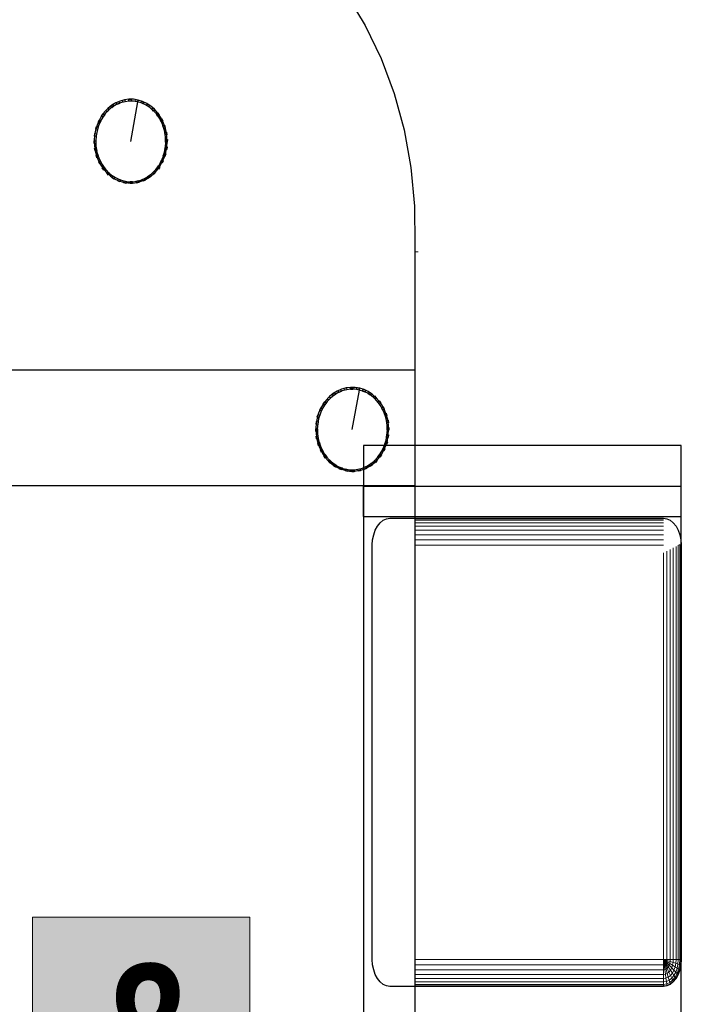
# Model space of a CAD drawing. Header units: millimetres. Extents: x -13157241 to -13144429, y -44179 to -36532.
# Tile 23 of 26: x -13148130 to -13147364, y -41052 to -39918. Entities that reach past the tile are written whole.
import ezdxf

# ---------------------------------------------------------------- set-up
doc = ezdxf.new("R2010")
doc.units = ezdxf.units.MM
doc.header["$MEASUREMENT"] = 0
for name, color, linetype in [('0._RDC (85)_1_0', 7, 'Continuous'), ('0._RDC (85)_1_AAG PRO VRD EP', 7, 'Continuous'), ('0._RDC (85)_1_Portes Archicad', 7, 'Continuous')]:
    doc.layers.add(name, color=color, linetype=linetype)
doc.styles.add('STYLE_GENERE_3', font='txt', dxfattribs={"width": 0.8})

msp = doc.modelspace()

# ---------------------------------------------------------------- hatches: boundary and pattern name
at = {"layer": '0._RDC (85)_1_0', "linetype": 'Continuous', "lineweight": 20, "true_color": 0xff9122}
msp.add_hatch(color=30, dxfattribs=at).paths.add_polyline_path([(-13148115.2, -40951.3), (-13148115.2, -41201.3), (-13147865.2, -41201.3), (-13147865.2, -40951.3)])

# ---------------------------------------------------------------- linework, layer by layer
at = {"layer": '0._RDC (85)_1_0', "color": 250, "linetype": 'Continuous', "lineweight": 0, "true_color": 0x191919}
for p, q in [((-13147675, -40177.4), (-13147675, -40454.7)), ((-13147671.4, -40185.7), (-13147675, -40185.7)), ((-13147675, -40408.4), (-13147602.8, -40408.4)), ((-13147675, -40454.7), (-13148323, -40454.7)), ((-13147675, -40454.7), (-13147675, -41185)), ((-13147675, -40455.5), (-13147572.2, -40455.5)), ((-13147555.7, -40490), (-13147675, -40490)), ((-13147675, -40492.1), (-13147555.6, -40492.1)), ((-13147675, -40492.8), (-13147388.9, -40492.8)), ((-13147675, -40494.5), (-13147388.9, -40494.5)), ((-13147675, -40497.4), (-13147388.9, -40497.4)), ((-13147675, -40501.2), (-13147388.9, -40501.2)), ((-13147675, -40505.9), (-13147388.9, -40505.9)), ((-13147675, -40511.2), (-13147388.9, -40511.2)), ((-13147675, -40517), (-13147388.9, -40517)), ((-13147675, -40523), (-13147388.9, -40523)), ((-13147372, -40523.3), (-13147372, -41000.2)), ((-13147371.2, -40522.9), (-13147370.1, -40522.9)), ((-13147370.1, -40522.4), (-13147370.1, -40522.9)), ((-13147370.1, -40522.9), (-13147369, -40522.9)), ((-13147370.1, -40522.9), (-13147370.1, -41000.2)), ((-13147369, -40521.8), (-13147369, -40522.9)), ((-13147369, -40522.9), (-13147368.6, -40522.9)), ((-13147369, -40522.9), (-13147369, -41000.2)), ((-13147368.7, -40521.6), (-13147368.6, -40522.9)), ((-13147368.6, -40521.6), (-13147368.6, -40522.9)), ((-13147368.6, -40522.9), (-13147368.6, -41000.2)), ((-13147388.9, -40532), (-13147388.9, -41000.2)), ((-13147384.9, -40530), (-13147384.9, -41000.2)), ((-13147381.1, -40528), (-13147381.1, -41000.2)), ((-13147377.6, -40526.2), (-13147377.6, -41000.2)), ((-13147374.5, -40524.6), (-13147374.5, -41000.2)), ((-13147388.9, -41000.2), (-13147675, -41000.2)), ((-13147384.9, -41000.2), (-13147388.9, -41000.2)), ((-13147388.9, -41000.2), (-13147388.9, -41006.2)), ((-13147388.9, -41000.2), (-13147388.1, -41006.1)), ((-13147388.9, -41000.2), (-13147387.4, -41005.7)), ((-13147388.9, -41000.2), (-13147386.7, -41005.2)), ((-13147388.9, -41000.2), (-13147386.1, -41004.4)), ((-13147388.9, -41000.2), (-13147385.6, -41003.5)), ((-13147388.9, -41000.2), (-13147385.2, -41002.5)), ((-13147388.9, -41000.2), (-13147385, -41001.3)), ((-13147384.9, -41000.2), (-13147385, -41001.3)), ((-13147381.1, -41000.2), (-13147384.9, -41000.2)), ((-13147381.1, -41000.2), (-13147381.3, -41002.5)), ((-13147377.6, -41000.2), (-13147381.1, -41000.2)), ((-13147377.6, -41000.2), (-13147377.8, -41003.5)), ((-13147374.5, -41000.2), (-13147377.6, -41000.2)), ((-13147374.5, -41000.2), (-13147374.8, -41004.4)), ((-13147372, -41000.2), (-13147374.5, -41000.2)), ((-13147372, -41000.2), (-13147372.3, -41005.2)), ((-13147370.1, -41000.2), (-13147372, -41000.2)), ((-13147370.1, -41000.2), (-13147370.5, -41005.7)), ((-13147369, -41000.2), (-13147370.1, -41000.2)), ((-13147369, -41000.2), (-13147369.3, -41006.1)), ((-13147368.6, -41000.2), (-13147369, -41000.2)), ((-13147368.6, -41000.2), (-13147369, -41006.2)), ((-13147368.6, -41000.2), (-13147368.6, -41157.9)), ((-13147388.9, -41006.2), (-13147675, -41006.2)), ((-13147388.1, -41006.1), (-13147388.9, -41006.2)), ((-13147388.9, -41006.2), (-13147388.9, -41011.9)), ((-13147387.4, -41011.7), (-13147388.9, -41011.9)), ((-13147387.4, -41005.7), (-13147388.1, -41006.1)), ((-13147388.1, -41006.1), (-13147387.4, -41011.7)), ((-13147386.7, -41005.2), (-13147387.4, -41005.7)), ((-13147387.4, -41005.7), (-13147385.9, -41011)), ((-13147385.9, -41011), (-13147387.4, -41011.7)), ((-13147387.4, -41011.7), (-13147386.7, -41016.9)), ((-13147386.1, -41004.4), (-13147386.7, -41005.2)), ((-13147386.7, -41005.2), (-13147384.6, -41010)), ((-13147385.6, -41003.5), (-13147386.1, -41004.4)), ((-13147386.1, -41004.4), (-13147383.4, -41008.5)), ((-13147384.6, -41010), (-13147385.9, -41011)), ((-13147385.9, -41011), (-13147384.6, -41016)), ((-13147385.2, -41002.5), (-13147385.6, -41003.5)), ((-13147385.6, -41003.5), (-13147382.4, -41006.7)), ((-13147385, -41001.3), (-13147385.2, -41002.5)), ((-13147385.2, -41002.5), (-13147381.7, -41004.7)), ((-13147385, -41001.3), (-13147381.3, -41002.5)), ((-13147383.4, -41008.5), (-13147384.6, -41010)), ((-13147384.6, -41010), (-13147382.6, -41014.4)), ((-13147382.4, -41006.7), (-13147383.4, -41008.5)), ((-13147383.4, -41008.5), (-13147380.9, -41012.3)), ((-13147381.7, -41004.7), (-13147382.4, -41006.7)), ((-13147382.4, -41006.7), (-13147379.5, -41009.7)), ((-13147381.3, -41002.5), (-13147381.7, -41004.7)), ((-13147381.7, -41004.7), (-13147378.5, -41006.7)), ((-13147381.3, -41002.5), (-13147377.8, -41003.5)), ((-13147379.5, -41009.7), (-13147380.9, -41012.3)), ((-13147378.5, -41006.7), (-13147379.5, -41009.7)), ((-13147379.5, -41009.7), (-13147376.9, -41012.3)), ((-13147377.8, -41003.5), (-13147378.5, -41006.7)), ((-13147378.5, -41006.7), (-13147375.6, -41008.5)), ((-13147377.8, -41003.5), (-13147374.8, -41004.4)), ((-13147375.6, -41008.5), (-13147376.9, -41012.3)), ((-13147374.8, -41004.4), (-13147375.6, -41008.5)), ((-13147375.6, -41008.5), (-13147373.3, -41010)), ((-13147374.8, -41004.4), (-13147372.3, -41005.2)), ((-13147373.3, -41010), (-13147374.8, -41014.4)), ((-13147372.3, -41005.2), (-13147373.3, -41010)), ((-13147373.3, -41010), (-13147371.5, -41011)), ((-13147371.5, -41011), (-13147373.3, -41016)), ((-13147372.3, -41005.2), (-13147370.5, -41005.7)), ((-13147370.5, -41011.7), (-13147372.3, -41016.9)), ((-13147370.5, -41005.7), (-13147371.5, -41011)), ((-13147371.5, -41011), (-13147370.5, -41011.7)), ((-13147370.5, -41005.7), (-13147369.3, -41006.1)), ((-13147369.3, -41006.1), (-13147370.5, -41011.7)), ((-13147370.5, -41011.7), (-13147370.1, -41011.9)), ((-13147369, -41006.2), (-13147370.1, -41011.9)), ((-13147369.3, -41006.1), (-13147369, -41006.2)), ((-13147388.9, -41011.9), (-13147675, -41011.9)), ((-13147388.9, -41017.3), (-13147675, -41017.3)), ((-13147388.9, -41021.9), (-13147675, -41021.9)), ((-13147388.9, -41011.9), (-13147388.9, -41017.3)), ((-13147386.7, -41016.9), (-13147388.9, -41017.3)), ((-13147388.9, -41017.3), (-13147388.9, -41021.9)), ((-13147386.1, -41021.5), (-13147388.9, -41021.9)), ((-13147388.9, -41021.9), (-13147388.9, -41025.8)), ((-13147384.6, -41016), (-13147386.7, -41016.9)), ((-13147386.7, -41016.9), (-13147386.1, -41021.5)), ((-13147383.4, -41020.3), (-13147386.1, -41021.5)), ((-13147386.1, -41021.5), (-13147385.6, -41025.3)), ((-13147382.6, -41014.4), (-13147384.6, -41016)), ((-13147384.6, -41016), (-13147383.4, -41020.3)), ((-13147380.9, -41018.3), (-13147383.4, -41020.3)), ((-13147382.4, -41023.8), (-13147383.4, -41020.3)), ((-13147380.9, -41012.3), (-13147382.6, -41014.4)), ((-13147382.6, -41014.4), (-13147380.9, -41018.3)), ((-13147379.5, -41021.4), (-13147382.4, -41023.8)), ((-13147380.9, -41012.3), (-13147378.7, -41015.6)), ((-13147378.7, -41015.6), (-13147380.9, -41018.3)), ((-13147380.9, -41018.3), (-13147379.5, -41021.4)), ((-13147376.9, -41018.3), (-13147379.5, -41021.4)), ((-13147379.5, -41021.4), (-13147378.5, -41023.8)), ((-13147376.9, -41012.3), (-13147378.7, -41015.6)), ((-13147378.7, -41015.6), (-13147376.9, -41018.3)), ((-13147375.6, -41020.3), (-13147378.5, -41023.8)), ((-13147374.8, -41021.5), (-13147377.8, -41025.3)), ((-13147374.5, -41021.9), (-13147377.6, -41025.8)), ((-13147376.9, -41012.3), (-13147374.8, -41014.4)), ((-13147374.8, -41014.4), (-13147376.9, -41018.3)), ((-13147376.9, -41018.3), (-13147375.6, -41020.3)), ((-13147373.3, -41016), (-13147375.6, -41020.3)), ((-13147375.6, -41020.3), (-13147374.8, -41021.5)), ((-13147374.8, -41014.4), (-13147373.3, -41016)), ((-13147372.3, -41016.9), (-13147374.8, -41021.5)), ((-13147374.8, -41021.5), (-13147374.5, -41021.9)), ((-13147372, -41017.3), (-13147374.5, -41021.9)), ((-13147373.3, -41016), (-13147372.3, -41016.9)), ((-13147372.3, -41016.9), (-13147372, -41017.3)), ((-13147370.1, -41011.9), (-13147372, -41017.3)), ((-13147388.9, -41025.8), (-13147675, -41025.8)), ((-13147388.9, -41028.6), (-13147675, -41028.6)), ((-13147388.9, -41030.4), (-13147675, -41030.4)), ((-13147388.9, -41031), (-13147675, -41031)), ((-13147385.6, -41025.3), (-13147388.9, -41025.8)), ((-13147388.9, -41025.8), (-13147388.9, -41028.6)), ((-13147385.2, -41028.1), (-13147388.9, -41028.6)), ((-13147388.9, -41028.6), (-13147388.9, -41030.4)), ((-13147385, -41029.8), (-13147388.9, -41030.4)), ((-13147388.9, -41030.4), (-13147388.9, -41031)), ((-13147384.9, -41030.4), (-13147388.9, -41031)), ((-13147382.4, -41023.8), (-13147385.6, -41025.3)), ((-13147385.6, -41025.3), (-13147385.2, -41028.1)), ((-13147381.7, -41026.4), (-13147385.2, -41028.1)), ((-13147385.2, -41028.1), (-13147385, -41029.8)), ((-13147381.3, -41028.1), (-13147385, -41029.8)), ((-13147385, -41029.8), (-13147384.9, -41030.4)), ((-13147381.1, -41028.6), (-13147384.9, -41030.4)), ((-13147381.7, -41026.4), (-13147382.4, -41023.8)), ((-13147378.5, -41023.8), (-13147381.7, -41026.4)), ((-13147381.3, -41028.1), (-13147381.7, -41026.4)), ((-13147377.8, -41025.3), (-13147381.3, -41028.1)), ((-13147381.1, -41028.6), (-13147381.3, -41028.1)), ((-13147377.6, -41025.8), (-13147381.1, -41028.6)), ((-13147378.5, -41023.8), (-13147377.8, -41025.3)), ((-13147377.8, -41025.3), (-13147377.6, -41025.8))]:
    msp.add_line(p, q, dxfattribs=at)
at = {"layer": '0._RDC (85)_1_0', "color": 7, "linetype": 'Continuous', "lineweight": 30, "flags": 128}
for points in [[(-13147753.5, -39889.7), (-13147732.2, -39925), (-13147714, -39962.9), (-13147699.1, -40003.2), (-13147687.6, -40045.2), (-13147679.7, -40088.6), (-13147675.5, -40132.8), (-13147675, -40177.4), (-13147675, -40454.7)], [(-13148018.5, -40013.6), (-13148015.9, -40012.5)], [(-13148018.5, -40013.6), (-13148015.9, -40012.5)], [(-13148017.8, -40015.8), (-13148018.5, -40013.6)], [(-13148017.8, -40015.8), (-13148018.5, -40013.6)], [(-13148015.9, -40012.5), (-13148015.2, -40014.7)], [(-13148015.9, -40012.5), (-13148015.2, -40014.7)], [(-13148011.5, -40011), (-13148008.8, -40010.5)], [(-13148011.5, -40011), (-13148008.8, -40010.5)], [(-13148011.1, -40013.3), (-13148011.5, -40011)], [(-13148011.1, -40013.3), (-13148011.5, -40011)], [(-13148008.4, -40012.8), (-13148011.1, -40013.3)], [(-13148008.4, -40012.8), (-13148011.1, -40013.3)], [(-13148008.8, -40010.5), (-13148008.4, -40012.8)], [(-13148008.8, -40010.5), (-13148008.4, -40012.8)], [(-13148004.2, -40012.2), (-13148004.2, -40009.9)], [(-13148004.2, -40009.9), (-13148001.5, -40009.9)], [(-13148004.2, -40012.2), (-13148004.2, -40009.9)], [(-13148004.2, -40009.9), (-13148001.5, -40009.9)], [(-13148001.5, -40012.2), (-13148004.2, -40012.2)], [(-13148001.5, -40012.2), (-13148004.2, -40012.2)], [(-13148002.2, -40058.4), (-13147994, -40013)], [(-13148001.5, -40009.9), (-13148001.5, -40012.2)], [(-13148001.5, -40009.9), (-13148001.5, -40012.2)], [(-13147997.2, -40012.5), (-13147996.8, -40010.2)], [(-13147997.2, -40012.5), (-13147996.8, -40010.2)], [(-13147994.5, -40013), (-13147997.2, -40012.5)], [(-13147994.5, -40013), (-13147997.2, -40012.5)], [(-13147996.8, -40010.2), (-13147994.1, -40010.8)], [(-13147996.8, -40010.2), (-13147994.1, -40010.8)], [(-13147994.1, -40010.8), (-13147994.5, -40013)], [(-13147994.1, -40010.8), (-13147994.5, -40013)], [(-13147990.3, -40014.2), (-13147989.7, -40012)], [(-13147990.3, -40014.2), (-13147989.7, -40012)], [(-13147987.8, -40015.3), (-13147990.3, -40014.2)], [(-13147987.8, -40015.3), (-13147990.3, -40014.2)], [(-13147989.7, -40012), (-13147987.1, -40013.1)], [(-13147989.7, -40012), (-13147987.1, -40013.1)], [(-13147987.1, -40013.1), (-13147987.8, -40015.3)], [(-13147987.1, -40013.1), (-13147987.8, -40015.3)], [(-13148030.8, -40022.7), (-13148028.7, -40020.7)], [(-13148030.8, -40022.7), (-13148028.7, -40020.7)], [(-13148029.5, -40024.5), (-13148030.8, -40022.7)], [(-13148029.5, -40024.5), (-13148030.8, -40022.7)], [(-13148027.4, -40022.5), (-13148029.5, -40024.5)], [(-13148027.4, -40022.5), (-13148029.5, -40024.5)], [(-13148028.7, -40020.7), (-13148027.4, -40022.5)], [(-13148028.7, -40020.7), (-13148027.4, -40022.5)], [(-13148025, -40017.6), (-13148022.6, -40016)], [(-13148025, -40017.6), (-13148022.6, -40016)], [(-13148024, -40019.6), (-13148025, -40017.6)], [(-13148024, -40019.6), (-13148025, -40017.6)], [(-13148021.6, -40018), (-13148024, -40019.6)], [(-13148021.6, -40018), (-13148024, -40019.6)], [(-13148022.6, -40016), (-13148021.6, -40018)], [(-13148022.6, -40016), (-13148021.6, -40018)], [(-13148015.2, -40014.7), (-13148017.8, -40015.8)], [(-13148015.2, -40014.7), (-13148017.8, -40015.8)], [(-13147983.9, -40017.2), (-13147982.9, -40015.2)], [(-13147983.9, -40017.2), (-13147982.9, -40015.2)], [(-13147981.5, -40018.8), (-13147983.9, -40017.2)], [(-13147981.5, -40018.8), (-13147983.9, -40017.2)], [(-13147982.9, -40015.2), (-13147980.5, -40016.8)], [(-13147982.9, -40015.2), (-13147980.5, -40016.8)], [(-13147980.5, -40016.8), (-13147981.5, -40018.8)], [(-13147980.5, -40016.8), (-13147981.5, -40018.8)], [(-13147977.9, -40021.5), (-13147976.6, -40019.8)], [(-13147977.9, -40021.5), (-13147976.6, -40019.8)], [(-13147975.8, -40023.5), (-13147977.9, -40021.5)], [(-13147975.8, -40023.5), (-13147977.9, -40021.5)], [(-13147976.6, -40019.8), (-13147974.6, -40021.8)], [(-13147976.6, -40019.8), (-13147974.6, -40021.8)], [(-13147974.6, -40021.8), (-13147975.8, -40023.5)], [(-13147974.6, -40021.8), (-13147975.8, -40023.5)], [(-13147972.7, -40026.9), (-13147971.2, -40025.5)], [(-13147972.7, -40026.9), (-13147971.2, -40025.5)], [(-13147971.2, -40025.5), (-13147969.4, -40027.9)], [(-13147971.2, -40025.5), (-13147969.4, -40027.9)], [(-13148039.7, -40036.2), (-13148038.3, -40033.5)], [(-13148039.7, -40036.2), (-13148038.3, -40033.5)], [(-13148037.9, -40037.3), (-13148039.7, -40036.2)], [(-13148037.9, -40037.3), (-13148039.7, -40036.2)], [(-13148038.3, -40033.5), (-13148036.6, -40034.6)], [(-13148038.3, -40033.5), (-13148036.6, -40034.6)], [(-13148036.6, -40034.6), (-13148037.9, -40037.3)], [(-13148036.6, -40034.6), (-13148037.9, -40037.3)], [(-13148035.7, -40029), (-13148034, -40026.6)], [(-13148035.7, -40029), (-13148034, -40026.6)], [(-13148034.2, -40030.5), (-13148035.7, -40029)], [(-13148034.2, -40030.5), (-13148035.7, -40029)], [(-13148032.4, -40028.1), (-13148034.2, -40030.5)], [(-13148032.4, -40028.1), (-13148034.2, -40030.5)], [(-13148034, -40026.6), (-13148032.4, -40028.1)], [(-13148034, -40026.6), (-13148032.4, -40028.1)], [(-13147971, -40029.3), (-13147972.7, -40026.9)], [(-13147971, -40029.3), (-13147972.7, -40026.9)], [(-13147969.4, -40027.9), (-13147971, -40029.3)], [(-13147969.4, -40027.9), (-13147971, -40029.3)], [(-13147968.4, -40033.3), (-13147966.7, -40032.2)], [(-13147968.4, -40033.3), (-13147966.7, -40032.2)], [(-13147967.1, -40036), (-13147968.4, -40033.3)], [(-13147967.1, -40036), (-13147968.4, -40033.3)], [(-13147965.3, -40034.9), (-13147967.1, -40036)], [(-13147965.3, -40034.9), (-13147967.1, -40036)], [(-13147966.7, -40032.2), (-13147965.3, -40034.9)], [(-13147966.7, -40032.2), (-13147965.3, -40034.9)], [(-13148042.4, -40044), (-13148041.5, -40041.1)], [(-13148042.4, -40044), (-13148041.5, -40041.1)], [(-13148040.6, -40044.8), (-13148042.4, -40044)], [(-13148040.6, -40044.8), (-13148042.4, -40044)], [(-13148041.5, -40041.1), (-13148039.6, -40041.9)], [(-13148041.5, -40041.1), (-13148039.6, -40041.9)], [(-13148039.6, -40041.9), (-13148040.6, -40044.8)], [(-13148039.6, -40041.9), (-13148040.6, -40044.8)], [(-13147965.2, -40040.4), (-13147963.3, -40039.7)], [(-13147965.2, -40040.4), (-13147963.3, -40039.7)], [(-13147964.2, -40043.4), (-13147965.2, -40040.4)], [(-13147964.2, -40043.4), (-13147965.2, -40040.4)], [(-13147962.4, -40042.6), (-13147964.2, -40043.4)], [(-13147962.4, -40042.6), (-13147964.2, -40043.4)], [(-13147963.3, -40039.7), (-13147962.4, -40042.6)], [(-13147963.3, -40039.7), (-13147962.4, -40042.6)], [(-13147963, -40048.1), (-13147961, -40047.7)], [(-13147963, -40048.1), (-13147961, -40047.7)], [(-13147962.5, -40051.2), (-13147963, -40048.1)], [(-13147962.5, -40051.2), (-13147963, -40048.1)], [(-13147961, -40047.7), (-13147960.6, -40050.8)], [(-13147961, -40047.7), (-13147960.6, -40050.8)], [(-13148044.3, -40060.8), (-13148044.3, -40057.6)], [(-13148044.3, -40057.6), (-13148042.3, -40057.6)], [(-13148044.3, -40060.8), (-13148044.3, -40057.6)], [(-13148044.3, -40057.6), (-13148042.3, -40057.6)], [(-13148044, -40052.3), (-13148043.5, -40049.2)], [(-13148044, -40052.3), (-13148043.5, -40049.2)], [(-13148042, -40052.7), (-13148044, -40052.3)], [(-13148042, -40052.7), (-13148044, -40052.3)], [(-13148043.5, -40049.2), (-13148041.6, -40049.6)], [(-13148043.5, -40049.2), (-13148041.6, -40049.6)], [(-13148042.3, -40057.6), (-13148042.3, -40060.8)], [(-13148042.3, -40057.6), (-13148042.3, -40060.8)], [(-13148041.6, -40049.6), (-13148042, -40052.7)], [(-13148041.6, -40049.6), (-13148042, -40052.7)], [(-13147960.6, -40050.8), (-13147962.5, -40051.2)], [(-13147960.6, -40050.8), (-13147962.5, -40051.2)], [(-13147962.1, -40059.3), (-13147962, -40056.1)], [(-13147962.1, -40059.3), (-13147962, -40056.1)], [(-13147960.1, -40059.3), (-13147962.1, -40059.3)], [(-13147960.1, -40059.3), (-13147962.1, -40059.3)], [(-13147962, -40056.1), (-13147960, -40056.1)], [(-13147962, -40056.1), (-13147960, -40056.1)], [(-13147960, -40056.1), (-13147960.1, -40059.3)], [(-13147960, -40056.1), (-13147960.1, -40059.3)], [(-13148042.3, -40060.8), (-13148044.3, -40060.8)], [(-13148042.3, -40060.8), (-13148044.3, -40060.8)], [(-13148043.8, -40066.1), (-13148041.8, -40065.7)], [(-13148043.8, -40066.1), (-13148041.8, -40065.7)], [(-13148043.3, -40069.2), (-13148043.8, -40066.1)], [(-13148043.3, -40069.2), (-13148043.8, -40066.1)], [(-13148041.3, -40068.8), (-13148043.3, -40069.2)], [(-13148041.3, -40068.8), (-13148043.3, -40069.2)], [(-13148041.8, -40065.7), (-13148041.3, -40068.8)], [(-13148041.8, -40065.7), (-13148041.3, -40068.8)], [(-13147962.8, -40067.3), (-13147962.3, -40064.2)], [(-13147962.8, -40067.3), (-13147962.3, -40064.2)], [(-13147960.8, -40067.7), (-13147962.8, -40067.3)], [(-13147960.8, -40067.7), (-13147962.8, -40067.3)], [(-13147962.3, -40064.2), (-13147960.3, -40064.6)], [(-13147962.3, -40064.2), (-13147960.3, -40064.6)], [(-13147960.3, -40064.6), (-13147960.8, -40067.7)], [(-13147960.3, -40064.6), (-13147960.8, -40067.7)], [(-13148042, -40074.3), (-13148040.1, -40073.5)], [(-13148042, -40074.3), (-13148040.1, -40073.5)], [(-13148041.1, -40077.2), (-13148042, -40074.3)], [(-13148041.1, -40077.2), (-13148042, -40074.3)], [(-13148039.2, -40076.5), (-13148041.1, -40077.2)], [(-13148039.2, -40076.5), (-13148041.1, -40077.2)], [(-13148040.1, -40073.5), (-13148039.2, -40076.5)], [(-13148040.1, -40073.5), (-13148039.2, -40076.5)], [(-13148039, -40082), (-13148037.3, -40080.9)], [(-13148039, -40082), (-13148037.3, -40080.9)], [(-13148037.6, -40084.7), (-13148039, -40082)], [(-13148037.6, -40084.7), (-13148039, -40082)], [(-13148037.3, -40080.9), (-13148035.9, -40083.6)], [(-13148037.3, -40080.9), (-13148035.9, -40083.6)], [(-13147967.8, -40082.3), (-13147966.4, -40079.6)], [(-13147967.8, -40082.3), (-13147966.4, -40079.6)], [(-13147966.1, -40083.4), (-13147967.8, -40082.3)], [(-13147966.1, -40083.4), (-13147967.8, -40082.3)], [(-13147966.4, -40079.6), (-13147964.7, -40080.7)], [(-13147966.4, -40079.6), (-13147964.7, -40080.7)], [(-13147964.7, -40080.7), (-13147966.1, -40083.4)], [(-13147964.7, -40080.7), (-13147966.1, -40083.4)], [(-13147964.7, -40075), (-13147963.8, -40072.1)], [(-13147964.7, -40075), (-13147963.8, -40072.1)], [(-13147962.8, -40075.8), (-13147964.7, -40075)], [(-13147962.8, -40075.8), (-13147964.7, -40075)], [(-13147963.8, -40072.1), (-13147961.9, -40072.9)], [(-13147963.8, -40072.1), (-13147961.9, -40072.9)], [(-13147961.9, -40072.9), (-13147962.8, -40075.8)], [(-13147961.9, -40072.9), (-13147962.8, -40075.8)], [(-13148035.9, -40083.6), (-13148037.6, -40084.7)], [(-13148035.9, -40083.6), (-13148037.6, -40084.7)], [(-13148034.9, -40089), (-13148033.4, -40087.5)], [(-13148034.9, -40089), (-13148033.4, -40087.5)], [(-13148033.1, -40091.4), (-13148034.9, -40089)], [(-13148033.1, -40091.4), (-13148034.9, -40089)], [(-13148033.4, -40087.5), (-13148031.6, -40090)], [(-13148033.4, -40087.5), (-13148031.6, -40090)], [(-13148031.6, -40090), (-13148033.1, -40091.4)], [(-13148031.6, -40090), (-13148033.1, -40091.4)], [(-13148029.8, -40095.1), (-13148028.5, -40093.3)], [(-13148029.8, -40095.1), (-13148028.5, -40093.3)], [(-13148028.5, -40093.3), (-13148026.4, -40095.4)], [(-13148028.5, -40093.3), (-13148026.4, -40095.4)], [(-13147976.9, -40094.4), (-13147974.8, -40092.4)], [(-13147976.9, -40094.4), (-13147974.8, -40092.4)], [(-13147974.8, -40092.4), (-13147973.5, -40094.1)], [(-13147974.8, -40092.4), (-13147973.5, -40094.1)], [(-13147971.9, -40088.8), (-13147970.1, -40086.4)], [(-13147971.9, -40088.8), (-13147970.1, -40086.4)], [(-13147970.4, -40090.3), (-13147971.9, -40088.8)], [(-13147970.4, -40090.3), (-13147971.9, -40088.8)], [(-13147968.6, -40087.9), (-13147970.4, -40090.3)], [(-13147968.6, -40087.9), (-13147970.4, -40090.3)], [(-13147970.1, -40086.4), (-13147968.6, -40087.9)], [(-13147970.1, -40086.4), (-13147968.6, -40087.9)], [(-13148027.7, -40097.1), (-13148029.8, -40095.1)], [(-13148027.7, -40097.1), (-13148029.8, -40095.1)], [(-13148026.4, -40095.4), (-13148027.7, -40097.1)], [(-13148026.4, -40095.4), (-13148027.7, -40097.1)], [(-13148023.8, -40100.1), (-13148022.8, -40098.1)], [(-13148023.8, -40100.1), (-13148022.8, -40098.1)], [(-13148021.5, -40101.7), (-13148023.8, -40100.1)], [(-13148021.5, -40101.7), (-13148023.8, -40100.1)], [(-13148022.8, -40098.1), (-13148020.5, -40099.7)], [(-13148022.8, -40098.1), (-13148020.5, -40099.7)], [(-13148020.5, -40099.7), (-13148021.5, -40101.7)], [(-13148020.5, -40099.7), (-13148021.5, -40101.7)], [(-13148017.2, -40103.8), (-13148016.6, -40101.6)], [(-13148017.2, -40103.8), (-13148016.6, -40101.6)], [(-13148014.7, -40104.9), (-13148017.2, -40103.8)], [(-13148014.7, -40104.9), (-13148017.2, -40103.8)], [(-13148016.6, -40101.6), (-13148014, -40102.7)], [(-13148016.6, -40101.6), (-13148014, -40102.7)], [(-13148014, -40102.7), (-13148014.7, -40104.9)], [(-13148014, -40102.7), (-13148014.7, -40104.9)], [(-13148010.2, -40106.1), (-13148009.8, -40103.8)], [(-13148010.2, -40106.1), (-13148009.8, -40103.8)], [(-13148009.8, -40103.8), (-13148007.1, -40104.4)], [(-13148009.8, -40103.8), (-13148007.1, -40104.4)], [(-13148007.1, -40104.4), (-13148007.5, -40106.7)], [(-13148007.1, -40104.4), (-13148007.5, -40106.7)], [(-13148002.9, -40107), (-13148002.9, -40104.7)], [(-13148002.9, -40104.7), (-13148000.1, -40104.7)], [(-13148002.9, -40107), (-13148002.9, -40104.7)], [(-13148002.9, -40104.7), (-13148000.1, -40104.7)], [(-13148000.1, -40104.7), (-13148000.1, -40107)], [(-13148000.1, -40104.7), (-13148000.1, -40107)], [(-13147995.9, -40104.1), (-13147993.2, -40103.6)], [(-13147995.9, -40104.1), (-13147993.2, -40103.6)], [(-13147995.6, -40106.4), (-13147995.9, -40104.1)], [(-13147995.6, -40106.4), (-13147995.9, -40104.1)], [(-13147993.2, -40103.6), (-13147992.9, -40105.9)], [(-13147993.2, -40103.6), (-13147992.9, -40105.9)], [(-13147989.1, -40102.2), (-13147986.5, -40101.1)], [(-13147989.1, -40102.2), (-13147986.5, -40101.1)], [(-13147988.4, -40104.3), (-13147989.1, -40102.2)], [(-13147988.4, -40104.3), (-13147989.1, -40102.2)], [(-13147985.9, -40103.3), (-13147988.4, -40104.3)], [(-13147985.9, -40103.3), (-13147988.4, -40104.3)], [(-13147986.5, -40101.1), (-13147985.9, -40103.3)], [(-13147986.5, -40101.1), (-13147985.9, -40103.3)], [(-13147982.7, -40098.9), (-13147980.4, -40097.3)], [(-13147982.7, -40098.9), (-13147980.4, -40097.3)], [(-13147981.7, -40100.9), (-13147982.7, -40098.9)], [(-13147981.7, -40100.9), (-13147982.7, -40098.9)], [(-13147979.4, -40099.3), (-13147981.7, -40100.9)], [(-13147979.4, -40099.3), (-13147981.7, -40100.9)], [(-13147980.4, -40097.3), (-13147979.4, -40099.3)], [(-13147980.4, -40097.3), (-13147979.4, -40099.3)], [(-13147975.6, -40096.2), (-13147976.9, -40094.4)], [(-13147975.6, -40096.2), (-13147976.9, -40094.4)], [(-13147973.5, -40094.1), (-13147975.6, -40096.2)], [(-13147973.5, -40094.1), (-13147975.6, -40096.2)], [(-13148007.5, -40106.7), (-13148010.2, -40106.1)], [(-13148007.5, -40106.7), (-13148010.2, -40106.1)], [(-13148000.1, -40107), (-13148002.9, -40107)], [(-13148000.1, -40107), (-13148002.9, -40107)], [(-13147992.9, -40105.9), (-13147995.6, -40106.4)], [(-13147992.9, -40105.9), (-13147995.6, -40106.4)], [(-13148323, -40321.5), (-13147675, -40321.5)], [(-13147675, -40321.5), (-13147675, -41815.5)], [(-13147756.4, -40342.6), (-13147753.7, -40342.1)], [(-13147756.4, -40342.6), (-13147753.7, -40342.1)], [(-13147756.1, -40344.9), (-13147756.4, -40342.6)], [(-13147756.1, -40344.9), (-13147756.4, -40342.6)], [(-13147753.7, -40342.1), (-13147753.4, -40344.4)], [(-13147753.7, -40342.1), (-13147753.4, -40344.4)], [(-13147749.1, -40343.8), (-13147749.1, -40341.5)], [(-13147749.1, -40341.5), (-13147746.4, -40341.5)], [(-13147749.1, -40343.8), (-13147749.1, -40341.5)], [(-13147749.1, -40341.5), (-13147746.4, -40341.5)], [(-13147746.4, -40341.5), (-13147746.4, -40343.8)], [(-13147746.4, -40341.5), (-13147746.4, -40343.8)], [(-13147742.1, -40344.1), (-13147741.8, -40341.8)], [(-13147742.1, -40344.1), (-13147741.8, -40341.8)], [(-13147741.8, -40341.8), (-13147739.1, -40342.4)], [(-13147741.8, -40341.8), (-13147739.1, -40342.4)], [(-13147739.1, -40342.4), (-13147739.4, -40344.6)], [(-13147739.1, -40342.4), (-13147739.4, -40344.6)], [(-13147775.7, -40354.3), (-13147773.6, -40352.3)], [(-13147775.7, -40354.3), (-13147773.6, -40352.3)], [(-13147774.4, -40356.1), (-13147775.7, -40354.3)], [(-13147774.4, -40356.1), (-13147775.7, -40354.3)], [(-13147772.3, -40354.1), (-13147774.4, -40356.1)], [(-13147772.3, -40354.1), (-13147774.4, -40356.1)], [(-13147773.6, -40352.3), (-13147772.3, -40354.1)], [(-13147773.6, -40352.3), (-13147772.3, -40354.1)], [(-13147769.9, -40349.2), (-13147767.5, -40347.6)], [(-13147769.9, -40349.2), (-13147767.5, -40347.6)], [(-13147768.9, -40351.1), (-13147769.9, -40349.2)], [(-13147768.9, -40351.1), (-13147769.9, -40349.2)], [(-13147766.5, -40349.6), (-13147768.9, -40351.1)], [(-13147766.5, -40349.6), (-13147768.9, -40351.1)], [(-13147767.5, -40347.6), (-13147766.5, -40349.6)], [(-13147767.5, -40347.6), (-13147766.5, -40349.6)], [(-13147763.4, -40345.2), (-13147760.8, -40344.1)], [(-13147763.4, -40345.2), (-13147760.8, -40344.1)], [(-13147762.7, -40347.4), (-13147763.4, -40345.2)], [(-13147762.7, -40347.4), (-13147763.4, -40345.2)], [(-13147760.1, -40346.3), (-13147762.7, -40347.4)], [(-13147760.1, -40346.3), (-13147762.7, -40347.4)], [(-13147760.8, -40344.1), (-13147760.1, -40346.3)], [(-13147760.8, -40344.1), (-13147760.1, -40346.3)], [(-13147753.4, -40344.4), (-13147756.1, -40344.9)], [(-13147753.4, -40344.4), (-13147756.1, -40344.9)], [(-13147746.4, -40343.8), (-13147749.1, -40343.8)], [(-13147746.4, -40343.8), (-13147749.1, -40343.8)], [(-13147747.1, -40390), (-13147738.9, -40344.6)], [(-13147739.4, -40344.6), (-13147742.1, -40344.1)], [(-13147739.4, -40344.6), (-13147742.1, -40344.1)], [(-13147735.3, -40345.8), (-13147734.6, -40343.6)], [(-13147735.3, -40345.8), (-13147734.6, -40343.6)], [(-13147732.7, -40346.9), (-13147735.3, -40345.8)], [(-13147732.7, -40346.9), (-13147735.3, -40345.8)], [(-13147734.6, -40343.6), (-13147732, -40344.7)], [(-13147734.6, -40343.6), (-13147732, -40344.7)], [(-13147732, -40344.7), (-13147732.7, -40346.9)], [(-13147732, -40344.7), (-13147732.7, -40346.9)], [(-13147728.8, -40348.8), (-13147727.8, -40346.8)], [(-13147728.8, -40348.8), (-13147727.8, -40346.8)], [(-13147726.4, -40350.4), (-13147728.8, -40348.8)], [(-13147726.4, -40350.4), (-13147728.8, -40348.8)], [(-13147727.8, -40346.8), (-13147725.4, -40348.4)], [(-13147727.8, -40346.8), (-13147725.4, -40348.4)], [(-13147725.4, -40348.4), (-13147726.4, -40350.4)], [(-13147725.4, -40348.4), (-13147726.4, -40350.4)], [(-13147722.8, -40353.1), (-13147721.6, -40351.3)], [(-13147722.8, -40353.1), (-13147721.6, -40351.3)], [(-13147720.8, -40355.1), (-13147722.8, -40353.1)], [(-13147720.8, -40355.1), (-13147722.8, -40353.1)], [(-13147721.6, -40351.3), (-13147719.5, -40353.4)], [(-13147721.6, -40351.3), (-13147719.5, -40353.4)], [(-13147719.5, -40353.4), (-13147720.8, -40355.1)], [(-13147719.5, -40353.4), (-13147720.8, -40355.1)], [(-13147784.6, -40367.8), (-13147783.2, -40365.1)], [(-13147784.6, -40367.8), (-13147783.2, -40365.1)], [(-13147783.2, -40365.1), (-13147781.5, -40366.2)], [(-13147783.2, -40365.1), (-13147781.5, -40366.2)], [(-13147780.7, -40360.6), (-13147778.9, -40358.2)], [(-13147780.7, -40360.6), (-13147778.9, -40358.2)], [(-13147779.1, -40362.1), (-13147780.7, -40360.6)], [(-13147779.1, -40362.1), (-13147780.7, -40360.6)], [(-13147777.4, -40359.7), (-13147779.1, -40362.1)], [(-13147777.4, -40359.7), (-13147779.1, -40362.1)], [(-13147778.9, -40358.2), (-13147777.4, -40359.7)], [(-13147778.9, -40358.2), (-13147777.4, -40359.7)], [(-13147717.7, -40358.5), (-13147716.1, -40357)], [(-13147717.7, -40358.5), (-13147716.1, -40357)], [(-13147715.9, -40360.9), (-13147717.7, -40358.5)], [(-13147715.9, -40360.9), (-13147717.7, -40358.5)], [(-13147716.1, -40357), (-13147714.4, -40359.5)], [(-13147716.1, -40357), (-13147714.4, -40359.5)], [(-13147714.4, -40359.5), (-13147715.9, -40360.9)], [(-13147714.4, -40359.5), (-13147715.9, -40360.9)], [(-13147713.4, -40364.9), (-13147711.6, -40363.7)], [(-13147713.4, -40364.9), (-13147711.6, -40363.7)], [(-13147712, -40367.6), (-13147713.4, -40364.9)], [(-13147712, -40367.6), (-13147713.4, -40364.9)], [(-13147711.6, -40363.7), (-13147710.3, -40366.5)], [(-13147711.6, -40363.7), (-13147710.3, -40366.5)], [(-13147787.4, -40375.6), (-13147786.4, -40372.7)], [(-13147787.4, -40375.6), (-13147786.4, -40372.7)], [(-13147785.5, -40376.4), (-13147787.4, -40375.6)], [(-13147785.5, -40376.4), (-13147787.4, -40375.6)], [(-13147786.4, -40372.7), (-13147784.5, -40373.5)], [(-13147786.4, -40372.7), (-13147784.5, -40373.5)], [(-13147784.5, -40373.5), (-13147785.5, -40376.4)], [(-13147784.5, -40373.5), (-13147785.5, -40376.4)], [(-13147782.9, -40368.9), (-13147784.6, -40367.8)], [(-13147782.9, -40368.9), (-13147784.6, -40367.8)], [(-13147781.5, -40366.2), (-13147782.9, -40368.9)], [(-13147781.5, -40366.2), (-13147782.9, -40368.9)], [(-13147710.3, -40366.5), (-13147712, -40367.6)], [(-13147710.3, -40366.5), (-13147712, -40367.6)], [(-13147710.1, -40372), (-13147708.2, -40371.2)], [(-13147710.1, -40372), (-13147708.2, -40371.2)], [(-13147709.1, -40375), (-13147710.1, -40372)], [(-13147709.1, -40375), (-13147710.1, -40372)], [(-13147707.3, -40374.2), (-13147709.1, -40375)], [(-13147707.3, -40374.2), (-13147709.1, -40375)], [(-13147708.2, -40371.2), (-13147707.3, -40374.2)], [(-13147708.2, -40371.2), (-13147707.3, -40374.2)], [(-13147788.9, -40383.9), (-13147788.4, -40380.8)], [(-13147788.9, -40383.9), (-13147788.4, -40380.8)], [(-13147787, -40384.3), (-13147788.9, -40383.9)], [(-13147787, -40384.3), (-13147788.9, -40383.9)], [(-13147788.4, -40380.8), (-13147786.5, -40381.2)], [(-13147788.4, -40380.8), (-13147786.5, -40381.2)], [(-13147786.5, -40381.2), (-13147787, -40384.3)], [(-13147786.5, -40381.2), (-13147787, -40384.3)], [(-13147707.9, -40379.7), (-13147706, -40379.3)], [(-13147707.9, -40379.7), (-13147706, -40379.3)], [(-13147707.5, -40382.8), (-13147707.9, -40379.7)], [(-13147707.5, -40382.8), (-13147707.9, -40379.7)], [(-13147705.5, -40382.4), (-13147707.5, -40382.8)], [(-13147705.5, -40382.4), (-13147707.5, -40382.8)], [(-13147707, -40390.9), (-13147707, -40387.7)], [(-13147707, -40387.7), (-13147705, -40387.7)], [(-13147707, -40390.9), (-13147707, -40387.7)], [(-13147707, -40387.7), (-13147705, -40387.7)], [(-13147706, -40379.3), (-13147705.5, -40382.4)], [(-13147706, -40379.3), (-13147705.5, -40382.4)], [(-13147705, -40387.7), (-13147705, -40390.9)], [(-13147705, -40387.7), (-13147705, -40390.9)], [(-13147789.2, -40392.4), (-13147789.2, -40389.2)], [(-13147789.2, -40389.2), (-13147787.2, -40389.2)], [(-13147789.2, -40392.4), (-13147789.2, -40389.2)], [(-13147789.2, -40389.2), (-13147787.2, -40389.2)], [(-13147787.2, -40392.4), (-13147789.2, -40392.4)], [(-13147787.2, -40392.4), (-13147789.2, -40392.4)], [(-13147788.7, -40397.7), (-13147786.7, -40397.3)], [(-13147788.7, -40397.7), (-13147786.7, -40397.3)], [(-13147788.2, -40400.8), (-13147788.7, -40397.7)], [(-13147788.2, -40400.8), (-13147788.7, -40397.7)], [(-13147787.2, -40389.2), (-13147787.2, -40392.4)], [(-13147787.2, -40389.2), (-13147787.2, -40392.4)], [(-13147786.7, -40397.3), (-13147786.3, -40400.4)], [(-13147786.7, -40397.3), (-13147786.3, -40400.4)], [(-13147707.7, -40398.9), (-13147707.2, -40395.8)], [(-13147707.7, -40398.9), (-13147707.2, -40395.8)], [(-13147705.7, -40399.3), (-13147707.7, -40398.9)], [(-13147705.7, -40399.3), (-13147707.7, -40398.9)], [(-13147707.2, -40395.8), (-13147705.3, -40396.2)], [(-13147707.2, -40395.8), (-13147705.3, -40396.2)], [(-13147705, -40390.9), (-13147707, -40390.9)], [(-13147705, -40390.9), (-13147707, -40390.9)], [(-13147705.3, -40396.2), (-13147705.7, -40399.3)], [(-13147705.3, -40396.2), (-13147705.7, -40399.3)], [(-13147786.3, -40400.4), (-13147788.2, -40400.8)], [(-13147786.3, -40400.4), (-13147788.2, -40400.8)], [(-13147786.9, -40405.9), (-13147785, -40405.1)], [(-13147786.9, -40405.9), (-13147785, -40405.1)], [(-13147786, -40408.8), (-13147786.9, -40405.9)], [(-13147786, -40408.8), (-13147786.9, -40405.9)], [(-13147784.1, -40408.1), (-13147786, -40408.8)], [(-13147784.1, -40408.1), (-13147786, -40408.8)], [(-13147785, -40405.1), (-13147784.1, -40408.1)], [(-13147785, -40405.1), (-13147784.1, -40408.1)], [(-13147734.3, -40408.4), (-13147734.3, -41747.2)], [(-13147368.6, -40408.4), (-13147372.4, -40408.4), (-13147734.3, -40408.4)], [(-13147712.7, -40413.9), (-13147711.3, -40411.1)], [(-13147712.7, -40413.9), (-13147711.3, -40411.1)], [(-13147711.3, -40411.1), (-13147709.6, -40412.3)], [(-13147711.3, -40411.1), (-13147709.6, -40412.3)], [(-13147709.6, -40406.6), (-13147708.7, -40403.7)], [(-13147709.6, -40406.6), (-13147708.7, -40403.7)], [(-13147707.8, -40407.4), (-13147709.6, -40406.6)], [(-13147707.8, -40407.4), (-13147709.6, -40406.6)], [(-13147708.7, -40403.7), (-13147706.8, -40404.5)], [(-13147708.7, -40403.7), (-13147706.8, -40404.5)], [(-13147706.8, -40404.5), (-13147707.8, -40407.4)], [(-13147706.8, -40404.5), (-13147707.8, -40407.4)], [(-13147368.6, -41700.4), (-13147368.6, -40408.4)], [(-13147368.6, -41747.2), (-13147368.6, -40408.4)], [(-13147783.9, -40413.6), (-13147782.2, -40412.5)], [(-13147783.9, -40413.6), (-13147782.2, -40412.5)], [(-13147782.6, -40416.3), (-13147783.9, -40413.6)], [(-13147782.6, -40416.3), (-13147783.9, -40413.6)], [(-13147780.8, -40415.2), (-13147782.6, -40416.3)], [(-13147780.8, -40415.2), (-13147782.6, -40416.3)], [(-13147782.2, -40412.5), (-13147780.8, -40415.2)], [(-13147782.2, -40412.5), (-13147780.8, -40415.2)], [(-13147779.8, -40420.6), (-13147778.3, -40419.1)], [(-13147779.8, -40420.6), (-13147778.3, -40419.1)], [(-13147778.1, -40423), (-13147779.8, -40420.6)], [(-13147778.1, -40423), (-13147779.8, -40420.6)], [(-13147778.3, -40419.1), (-13147776.5, -40421.6)], [(-13147778.3, -40419.1), (-13147776.5, -40421.6)], [(-13147776.5, -40421.6), (-13147778.1, -40423)], [(-13147776.5, -40421.6), (-13147778.1, -40423)], [(-13147716.8, -40420.4), (-13147715.1, -40418)], [(-13147716.8, -40420.4), (-13147715.1, -40418)], [(-13147715.3, -40421.9), (-13147716.8, -40420.4)], [(-13147715.3, -40421.9), (-13147716.8, -40420.4)], [(-13147713.5, -40419.5), (-13147715.3, -40421.9)], [(-13147713.5, -40419.5), (-13147715.3, -40421.9)], [(-13147715.1, -40418), (-13147713.5, -40419.5)], [(-13147715.1, -40418), (-13147713.5, -40419.5)], [(-13147711, -40415), (-13147712.7, -40413.9)], [(-13147711, -40415), (-13147712.7, -40413.9)], [(-13147709.6, -40412.3), (-13147711, -40415)], [(-13147709.6, -40412.3), (-13147711, -40415)], [(-13147774.7, -40426.7), (-13147773.4, -40424.9)], [(-13147774.7, -40426.7), (-13147773.4, -40424.9)], [(-13147772.6, -40428.7), (-13147774.7, -40426.7)], [(-13147772.6, -40428.7), (-13147774.7, -40426.7)], [(-13147773.4, -40424.9), (-13147771.3, -40427)], [(-13147773.4, -40424.9), (-13147771.3, -40427)], [(-13147771.3, -40427), (-13147772.6, -40428.7)], [(-13147771.3, -40427), (-13147772.6, -40428.7)], [(-13147768.8, -40431.7), (-13147767.8, -40429.7)], [(-13147768.8, -40431.7), (-13147767.8, -40429.7)], [(-13147766.4, -40433.3), (-13147768.8, -40431.7)], [(-13147766.4, -40433.3), (-13147768.8, -40431.7)], [(-13147767.8, -40429.7), (-13147765.4, -40431.3)], [(-13147767.8, -40429.7), (-13147765.4, -40431.3)], [(-13147765.4, -40431.3), (-13147766.4, -40433.3)], [(-13147765.4, -40431.3), (-13147766.4, -40433.3)], [(-13147762.2, -40435.4), (-13147761.5, -40433.2)], [(-13147762.2, -40435.4), (-13147761.5, -40433.2)], [(-13147761.5, -40433.2), (-13147758.9, -40434.3)], [(-13147761.5, -40433.2), (-13147758.9, -40434.3)], [(-13147734, -40433.8), (-13147731.5, -40432.7)], [(-13147734, -40433.8), (-13147731.5, -40432.7)], [(-13147733.4, -40435.9), (-13147734, -40433.8)], [(-13147733.4, -40435.9), (-13147734, -40433.8)], [(-13147731.5, -40432.7), (-13147730.8, -40434.9)], [(-13147731.5, -40432.7), (-13147730.8, -40434.9)], [(-13147727.6, -40430.5), (-13147725.3, -40428.9)], [(-13147727.6, -40430.5), (-13147725.3, -40428.9)], [(-13147726.7, -40432.5), (-13147727.6, -40430.5)], [(-13147726.7, -40432.5), (-13147727.6, -40430.5)], [(-13147724.3, -40430.9), (-13147726.7, -40432.5)], [(-13147724.3, -40430.9), (-13147726.7, -40432.5)], [(-13147725.3, -40428.9), (-13147724.3, -40430.9)], [(-13147725.3, -40428.9), (-13147724.3, -40430.9)], [(-13147721.8, -40426), (-13147719.7, -40424)], [(-13147721.8, -40426), (-13147719.7, -40424)], [(-13147720.6, -40427.8), (-13147721.8, -40426)], [(-13147720.6, -40427.8), (-13147721.8, -40426)], [(-13147718.5, -40425.7), (-13147720.6, -40427.8)], [(-13147718.5, -40425.7), (-13147720.6, -40427.8)], [(-13147719.7, -40424), (-13147718.5, -40425.7)], [(-13147719.7, -40424), (-13147718.5, -40425.7)], [(-13147759.6, -40436.5), (-13147762.2, -40435.4)], [(-13147759.6, -40436.5), (-13147762.2, -40435.4)], [(-13147758.9, -40434.3), (-13147759.6, -40436.5)], [(-13147758.9, -40434.3), (-13147759.6, -40436.5)], [(-13147755.1, -40437.7), (-13147754.8, -40435.4)], [(-13147755.1, -40437.7), (-13147754.8, -40435.4)], [(-13147752.4, -40438.3), (-13147755.1, -40437.7)], [(-13147752.4, -40438.3), (-13147755.1, -40437.7)], [(-13147754.8, -40435.4), (-13147752.1, -40436)], [(-13147754.8, -40435.4), (-13147752.1, -40436)], [(-13147752.1, -40436), (-13147752.4, -40438.3)], [(-13147752.1, -40436), (-13147752.4, -40438.3)], [(-13147747.8, -40438.6), (-13147747.8, -40436.3)], [(-13147747.8, -40436.3), (-13147745.1, -40436.3)], [(-13147747.8, -40438.6), (-13147747.8, -40436.3)], [(-13147747.8, -40436.3), (-13147745.1, -40436.3)], [(-13147745.1, -40438.6), (-13147747.8, -40438.6)], [(-13147745.1, -40438.6), (-13147747.8, -40438.6)], [(-13147745.1, -40436.3), (-13147745.1, -40438.6)], [(-13147745.1, -40436.3), (-13147745.1, -40438.6)], [(-13147740.8, -40435.7), (-13147738.1, -40435.2)], [(-13147740.8, -40435.7), (-13147738.1, -40435.2)], [(-13147740.5, -40438), (-13147740.8, -40435.7)], [(-13147740.5, -40438), (-13147740.8, -40435.7)], [(-13147737.8, -40437.5), (-13147740.5, -40438)], [(-13147737.8, -40437.5), (-13147740.5, -40438)], [(-13147738.1, -40435.2), (-13147737.8, -40437.5)], [(-13147738.1, -40435.2), (-13147737.8, -40437.5)], [(-13147730.8, -40434.9), (-13147733.4, -40435.9)], [(-13147730.8, -40434.9), (-13147733.4, -40435.9)], [(-13147675, -40454.7), (-13148323, -40454.7)], [(-13147734.3, -40490), (-13147734.3, -40455.5)], [(-13147368.6, -40455.5), (-13147734.3, -40455.5)], [(-13147368.6, -40490), (-13147368.6, -40455.5)], [(-13147734.3, -40490), (-13147368.6, -40490)]]:
    msp.add_lwpolyline(points, dxfattribs=at)
for points in [[(-13148043, -40069.4), (-13148041.5, -40075.2), (-13148039.3, -40080.7), (-13148036.6, -40085.9), (-13148033.3, -40090.6), (-13148029.5, -40094.9), (-13148025.3, -40098.5), (-13148020.7, -40101.5), (-13148015.9, -40103.9), (-13148010.8, -40105.5), (-13148005.6, -40106.3), (-13148000.3, -40106.4), (-13147995.1, -40105.8), (-13147990, -40104.3), (-13147985, -40102.2), (-13147980.4, -40099.4), (-13147976.1, -40095.9), (-13147972.2, -40091.8), (-13147968.8, -40087.2), (-13147965.9, -40082.1), (-13147963.5, -40076.7), (-13147961.8, -40070.9), (-13147960.8, -40065), (-13147960.3, -40059), (-13147960.6, -40052.9), (-13147961.5, -40046.9), (-13147963, -40041.1), (-13147965.2, -40035.6), (-13147967.9, -40030.4), (-13147971.2, -40025.7), (-13147975, -40021.4), (-13147979.2, -40017.8), (-13147983.8, -40014.8), (-13147988.6, -40012.5), (-13147993.7, -40010.9), (-13147998.9, -40010), (-13148004.2, -40009.9), (-13148009.4, -40010.6), (-13148014.5, -40012), (-13148019.5, -40014.1), (-13148024.1, -40016.9), (-13148028.4, -40020.4), (-13148032.3, -40024.5), (-13148035.7, -40029.1), (-13148038.6, -40034.2), (-13148041, -40039.6), (-13148042.7, -40045.4), (-13148043.7, -40051.3), (-13148044.2, -40057.4), (-13148043.9, -40063.4)], [(-13148035.2, -40085.1), (-13148032, -40089.7), (-13148028.4, -40093.7), (-13148024.3, -40097.3), (-13148019.9, -40100.1), (-13148015.3, -40102.4), (-13148010.4, -40103.9), (-13148005.4, -40104.8), (-13148000.3, -40104.9), (-13147995.3, -40104.2), (-13147990.4, -40102.9), (-13147985.6, -40100.8), (-13147981.1, -40098.1), (-13147977, -40094.7), (-13147973.3, -40090.8), (-13147970, -40086.4), (-13147967.2, -40081.5), (-13147964.9, -40076.3), (-13147963.3, -40070.7), (-13147962.3, -40065), (-13147961.9, -40059.2), (-13147962.1, -40053.4), (-13147963, -40047.6), (-13147964.5, -40042.1), (-13147966.5, -40036.7), (-13147969.2, -40031.8), (-13147972.3, -40027.2), (-13147976, -40023.1), (-13147980, -40019.6), (-13147984.4, -40016.7), (-13147989.1, -40014.5), (-13147994, -40013), (-13147999, -40012.1), (-13148004, -40012), (-13148009.1, -40012.7), (-13148014, -40014), (-13148018.7, -40016.1), (-13148023.2, -40018.8), (-13148027.3, -40022.2), (-13148031.1, -40026.1), (-13148034.4, -40030.5), (-13148037.2, -40035.4), (-13148039.4, -40040.6), (-13148041, -40046.1), (-13148042.1, -40051.9), (-13148042.5, -40057.7), (-13148042.2, -40063.5), (-13148041.4, -40069.3), (-13148039.9, -40074.8), (-13148037.8, -40080.1)], [(-13147787.9, -40401), (-13147786.4, -40406.8), (-13147784.2, -40412.3), (-13147781.5, -40417.5), (-13147778.2, -40422.2), (-13147774.4, -40426.5), (-13147770.2, -40430.1), (-13147765.6, -40433.1), (-13147760.8, -40435.4), (-13147755.7, -40437), (-13147750.5, -40437.9), (-13147745.2, -40438), (-13147740, -40437.3), (-13147734.9, -40435.9), (-13147730, -40433.8), (-13147725.3, -40431), (-13147721, -40427.5), (-13147717.1, -40423.4), (-13147713.7, -40418.8), (-13147710.8, -40413.7), (-13147708.5, -40408.3), (-13147706.8, -40402.5), (-13147705.7, -40396.6), (-13147705.3, -40390.5), (-13147705.5, -40384.5), (-13147706.4, -40378.5), (-13147708, -40372.7), (-13147710.1, -40367.2), (-13147712.9, -40362), (-13147716.1, -40357.3), (-13147719.9, -40353), (-13147724.1, -40349.4), (-13147728.7, -40346.4), (-13147733.6, -40344), (-13147738.6, -40342.4), (-13147743.8, -40341.6), (-13147749.1, -40341.5), (-13147754.3, -40342.1), (-13147759.5, -40343.6), (-13147764.4, -40345.7), (-13147769, -40348.5), (-13147773.3, -40352), (-13147777.2, -40356.1), (-13147780.7, -40360.7), (-13147783.6, -40365.8), (-13147785.9, -40371.2), (-13147787.6, -40377), (-13147788.7, -40382.9), (-13147789.1, -40388.9), (-13147788.8, -40395)], [(-13147780.1, -40416.7), (-13147776.9, -40421.3), (-13147773.3, -40425.3), (-13147769.2, -40428.8), (-13147764.9, -40431.7), (-13147760.2, -40434), (-13147755.3, -40435.5), (-13147750.3, -40436.3), (-13147745.2, -40436.4), (-13147740.2, -40435.8), (-13147735.3, -40434.5), (-13147730.5, -40432.4), (-13147726.1, -40429.7), (-13147721.9, -40426.3), (-13147718.2, -40422.4), (-13147714.9, -40418), (-13147712.1, -40413.1), (-13147709.9, -40407.9), (-13147708.2, -40402.3), (-13147707.2, -40396.6), (-13147706.8, -40390.8), (-13147707, -40385), (-13147707.9, -40379.2), (-13147709.4, -40373.7), (-13147711.5, -40368.3), (-13147714.1, -40363.4), (-13147717.3, -40358.8), (-13147720.9, -40354.7), (-13147724.9, -40351.2), (-13147729.3, -40348.3), (-13147734, -40346.1), (-13147738.9, -40344.6), (-13147743.9, -40343.7), (-13147749, -40343.6), (-13147754, -40344.3), (-13147758.9, -40345.6), (-13147763.6, -40347.7), (-13147768.1, -40350.4), (-13147772.3, -40353.8), (-13147776, -40357.7), (-13147779.3, -40362.1), (-13147782.1, -40367), (-13147784.3, -40372.2), (-13147786, -40377.7), (-13147787, -40383.5), (-13147787.4, -40389.3), (-13147787.2, -40395.1), (-13147786.3, -40400.8), (-13147784.8, -40406.4), (-13147782.7, -40411.7)], [(-13147722.5, -41011.9), (-13147723.7, -41006.2), (-13147724.1, -41000.2), (-13147724.1, -40522.9), (-13147723.7, -40516.9), (-13147722.5, -40511.1), (-13147720.7, -40505.8), (-13147718.1, -40501.1), (-13147715, -40497.3), (-13147711.5, -40494.5), (-13147707.7, -40492.7), (-13147703.8, -40492.1), (-13147388.9, -40492.1), (-13147384.9, -40492.7), (-13147381.1, -40494.5), (-13147377.6, -40497.3), (-13147374.5, -40501.1), (-13147372, -40505.8), (-13147370.1, -40511.1), (-13147369, -40516.9), (-13147368.6, -40522.9), (-13147368.6, -41000.2), (-13147369, -41006.2), (-13147370.1, -41011.9), (-13147372, -41017.3), (-13147374.5, -41021.9), (-13147377.6, -41025.8), (-13147381.1, -41028.6), (-13147384.9, -41030.4), (-13147388.9, -41031), (-13147703.8, -41031), (-13147707.7, -41030.4), (-13147711.5, -41028.6), (-13147715, -41025.8), (-13147718.1, -41021.9), (-13147720.7, -41017.3)]]:
    msp.add_lwpolyline(points, close=True, dxfattribs=at)
at = {"layer": '0._RDC (85)_1_0', "color": 7, "linetype": 'Continuous', "lineweight": 20, "flags": 128}
msp.add_lwpolyline([(-13148115.2, -40951.3), (-13147865.2, -40951.3), (-13147865.2, -41201.3), (-13148115.2, -41201.3)], close=True, dxfattribs=at)
at = {"layer": '0._RDC (85)_1_Portes Archicad', "color": 250, "linetype": 'Continuous', "lineweight": 0, "true_color": 0x191919}
msp.add_arc((-13146739.1, -39217.1), 774, 180, 270, dxfattribs=at)

# ---------------------------------------------------------------- texts
at = {"layer": '0._RDC (85)_1_AAG PRO VRD EP', "color": 250, "linetype": 'Continuous', "lineweight": 0, "true_color": 0x191919, "insert": (-13147990.2, -41157.3), "char_height": 150, "attachment_point": 8, "style": 'STYLE_GENERE_3'}
msp.add_mtext('\\A1;{\\pqc;\\fCentury Gothic|b1|i1|c0|p0;\\W0.800000;8}', dxfattribs=at)

doc.saveas('drawing.dxf')
